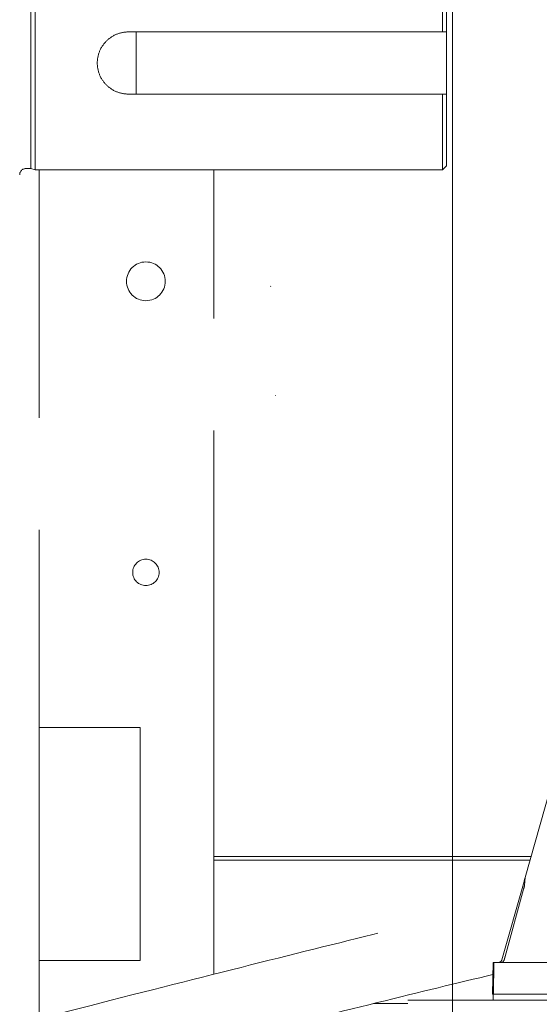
# Model space of a CAD drawing. Header units: millimetres. Extents: x -25606 to 96684, y -22894 to 47132.
# Tile 70 of 89: x 9347 to 9481, y 7579 to 7833. Entities that reach past the tile are written whole.
import ezdxf

# ---------------------------------------------------------------- set-up
doc = ezdxf.new("R2010")
doc.units = ezdxf.units.MM
doc.header["$LTSCALE"] = 50
doc.linetypes.add('A_CARA_16', pattern=[11.4, 6, -1.8, 0, -1.8, 0, -1.8])
doc.layers.add('CA_SRAFY', color=9, linetype='Continuous', lineweight=13)
doc.layers.add('CA_TG', color=9, linetype='A_CARA_16', lineweight=13)

# ---------------------------------------------------------------- blocks, each defined once
blk = doc.blocks.new('tg')
h = blk.add_hatch()
h.set_pattern_fill('ANSI31', color=252, scale=254, angle=345, style=0)
h.set_pattern_definition([(30, (1065.013, 4011), (-15.87501, 27.4963), [])])
edge = h.paths.add_edge_path()
edge.add_spline(control_points=[(5561.44, 7111.52), (5560.77, 7111.63), (5560.1, 7111.75), (5559.44, 7111.88)], knot_values=[13.825662, 13.825662, 13.825662, 13.825662, 14.000098, 14.000098, 14.000098, 14.000098], degree=3, periodic=0)
edge.add_line((5559.44, 7111.88), (5559.44, 7111.88))
edge.add_line((5559.44, 7111.88), (5559.44, 7148.08))
edge.add_line((5559.44, 7148.08), (5561.44, 7148.08))
edge.add_line((5561.44, 7148.08), (5561.44, 7111.52))
edge.add_line((5561.44, 7111.52), (5561.44, 7111.52))
edge = h.paths.add_edge_path()
edge.add_line((4448.44, 6141.46), (4448.44, 6226.45))
edge.add_spline(control_points=[(4448.44, 6226.45), (4449.11, 6226.22), (4449.78, 6225.97), (4450.44, 6225.72)], knot_values=[10.864235, 10.864235, 10.864235, 10.864235, 11.074814, 11.074814, 11.074814, 11.074814], degree=3, periodic=0)
edge.add_line((4450.44, 6225.72), (4450.44, 6225.72))
edge.add_line((4450.44, 6225.72), (4450.44, 6142.04))
edge.add_spline(control_points=[(4450.44, 6142.04), (4450.27, 6141.99), (4450.09, 6141.94), (4449.43, 6141.74), (4448.94, 6141.6), (4448.44, 6141.46)], knot_values=[22.713594, 22.713594, 22.713594, 22.713594, 22.768373, 22.768373, 22.922016, 22.922016, 22.922016, 22.922016], degree=3, periodic=0)
edge = h.paths.add_edge_path()
edge.add_ellipse((5557.44, 6158.55), major_axis=(-3, 4), ratio=1, start_angle=270, end_angle=299.5519)
edge.add_line((5559.44, 6163.13), (5559.44, 6212.82))
edge.add_line((5559.44, 6212.82), (5559.44, 6212.82))
edge.add_spline(control_points=[(5559.44, 6212.82), (5559.83, 6212.95), (5560.22, 6213.08), (5560.89, 6213.27), (5561.16, 6213.35), (5561.44, 6213.43)], knot_values=[5.579232, 5.579232, 5.579232, 5.579232, 5.705995, 5.705995, 5.795124, 5.795124, 5.795124, 5.795124], degree=3, periodic=0)
edge.add_line((5561.44, 6213.43), (5561.44, 6161.55))
at = {"color": 252}
for p, q in [((5267.79, 6875.95), (5267.79, 6821.55)), ((5268.91, 6876.25), (5268.91, 6821.25)), ((5373.91, 6876.25), (5373.91, 6856.75)), ((5374.91, 6875.25), (5374.91, 6822.25)), ((5292.91, 6856.75), (5374.91, 6856.75)), ((5294.91, 6856.75), (5294.91, 6840.75)), ((5374.91, 6840.75), (5292.91, 6840.75)), ((5373.91, 6840.75), (5373.91, 6821.25)), ((5374.91, 6822.25), (5373.91, 6821.25)), ((5267.79, 6821.55), (5266.51, 6821.55)), ((5267.79, 6821.55), (5268.91, 6821.25)), ((5373.91, 6821.25), (5268.91, 6821.25)), ((5269.94, 6821.25), (5269.94, 6757.33)), ((5314.94, 6782.89), (5314.94, 6821.25)), ((5314.94, 6613.96), (5314.94, 6754.07)), ((5269.94, 6728.49), (5269.94, 6602.5)), ((5269.94, 6677.5), (5295.94, 6677.5)), ((5295.94, 6617.5), (5295.94, 6677.5)), ((5395.17, 6638.85), (5402.94, 6666.18)), ((5314.94, 6644.28), (5396.71, 6644.28)), ((5396.44, 6643.32), (5314.94, 6643.32)), ((5389.16, 6617.68), (5394.9, 6637.84)), ((5395.17, 6638.85), (5395.01, 6636.83)), ((5395.17, 6638.82), (5395.17, 6638.85)), ((5390.03, 6618.57), (5394.76, 6635.84)), ((5269.94, 6617.5), (5295.94, 6617.5)), ((5386.9, 6616.95), (5386.76, 6608.85)), ((5386.9, 6616.95), (5387.12, 6616.95)), ((5387.12, 6616.95), (5386.99, 6608.85)), ((5387.28, 6616.95), (5387.12, 6616.95)), ((5387.28, 6616.95), (5411.13, 6616.95)), ((5364.94, 6606.42), (5356.12, 6606.42)), ((5364.94, 6607.25), (5655.94, 6607.25)), ((5364.94, 6075), (5364.94, 6607.25)), ((5532.94, 6608.85), (5386.76, 6608.85)), ((5386.94, 6607.25), (5386.94, 6608.85))]:
    blk.add_line(p, q, dxfattribs=at)
for centre, radius in [((5297.44, 6792.5), 5), ((5297.44, 6717.5), 3.4)]:
    blk.add_circle(centre, radius, dxfattribs=at)
blk.add_arc((5266.51, 6819.95), 1.6, 90, 180, dxfattribs=at)
for centre, major_axis, ratio, start_param, end_param in [((5394.44, 6634.84), (-0.57, -2), 0.016789, 2.099171, 3.059102), ((5394.88, 6637.82), (-0.284, -1), 0.008394, 1.590637, 3.09162), ((5388.2, 6617.95), (-0.791, 0.612), 0.999836, 2.229103, 3.522841), ((5388.82, 6617.95), (-0.766, 0.644), 0.999035, 2.270722, 3.038797), ((5389.56, 6617.07), (-0.85, -3), 0.016789, 1.77787, 2.099171)]:
    blk.add_ellipse(centre, major_axis=major_axis, ratio=ratio, start_param=start_param, end_param=end_param, dxfattribs=at)
for points, knots in [([(4992.93, 6595.84), (4997.01, 6595.84), (4999, 6596.2), (5004.33, 6598.24), (5007.13, 6599.64), (5019.37, 6606.83), (5032.56, 6615.85), (5082.68, 6648.22), (5130.58, 6677.42), (5242.37, 6741.85), (5303.21, 6776.12), (5372.37, 6815.64), (5392.04, 6826.92), (5416.14, 6840.18), (5423.28, 6843.99), (5436.02, 6850.34), (5441.63, 6852.89), (5451.63, 6856.63), (5456.11, 6857.93), (5465.42, 6859.32), (5470.31, 6859.23), (5478.76, 6857.39), (5482.32, 6855.97), (5486.82, 6853.68), (5487.97, 6853.05), (5489.12, 6852.39)], [1, 1, 1, 1, 1.148821, 1.148821, 1.255648, 1.255648, 1.507157, 1.507157, 1.907157, 1.907157, 2.307157, 2.307157, 2.507157, 2.507157, 2.607157, 2.607157, 2.705367, 2.705367, 2.794757, 2.794757, 2.890784, 2.890784, 2.971439, 2.971439, 3, 3, 3, 3]), ([(5284.91, 6848.75), (5284.91, 6849.76), (5285.11, 6850.83), (5285.93, 6852.8), (5286.55, 6853.7), (5287.96, 6855.11), (5288.86, 6855.73), (5290.83, 6856.55), (5291.9, 6856.75), (5292.91, 6856.75)], [-3.639004, -3.639004, -3.639004, -3.639004, -3.335793, -3.335793, -3.032582, -3.032582, -2.729292, -2.729292, -2.426002, -2.426002, -2.426002, -2.426002]), ([(5292.91, 6840.75), (5291.9, 6840.75), (5290.83, 6840.95), (5288.86, 6841.77), (5287.96, 6842.39), (5286.55, 6843.8), (5285.93, 6844.7), (5285.11, 6846.67), (5284.91, 6847.74), (5284.91, 6848.75)], [-4.852005, -4.852005, -4.852005, -4.852005, -4.548715, -4.548715, -4.245425, -4.245425, -3.942214, -3.942214, -3.639004, -3.639004, -3.639004, -3.639004]), ([(4992.93, 6570.84), (5000.41, 6570.84), (5007.65, 6572.37), (5021.46, 6578.66), (5028.38, 6583.13), (5058.41, 6602.72), (5092.69, 6625.28), (5190.18, 6683.37), (5252.5, 6718.55), (5333.62, 6764.7), (5358.49, 6778.93), (5400.89, 6803.12), (5418.44, 6813.09), (5438.89, 6823.9), (5444.75, 6826.81), (5457.15, 6832.29), (5462.34, 6833.75), (5467.52, 6834.19), (5468.8, 6834.05), (5471.6, 6833.26), (5473.06, 6832.67), (5475.49, 6831.37), (5476.04, 6831.07), (5476.62, 6830.74)], [1, 1, 1, 1, 1.178713, 1.178713, 1.361279, 1.361279, 1.761279, 1.761279, 2.161279, 2.161279, 2.361279, 2.361279, 2.561279, 2.561279, 2.661279, 2.661279, 2.813576, 2.813576, 2.906423, 2.906423, 2.980207, 2.980207, 3, 3, 3, 3]), ([(5066.62, 6550), (5118.06, 6563.12), (5180.36, 6579.39), (5268.9, 6602.26), (5298.64, 6609.88), (5337.29, 6619.58), (5349.21, 6622.54), (5370.81, 6627.83), (5380.51, 6630.16), (5390.6, 6632.54), (5392.11, 6632.9), (5393.59, 6633.24)], [1.7601368, 1.7601368, 1.7601368, 1.7601368, 2.1191837, 2.1191837, 2.3191837, 2.3191837, 2.4191837, 2.4191837, 2.5191837, 2.5191837, 2.5373972, 2.5373972, 2.5373972, 2.5373972]), ([(5389.52, 6617.23), (5389.52, 6617.23), (5389.52, 6617.24), (5389.62, 6617.33), (5389.7, 6617.45), (5389.76, 6617.61), (5389.77, 6617.64), (5389.78, 6617.68)], [0.38552183, 0.38552183, 0.38552183, 0.38552183, 0.3872496, 0.3872496, 0.42555463, 0.42555463, 0.43624976, 0.43624976, 0.43624976, 0.43624976]), ([(5136.11, 6550), (5183.4, 6562.24), (5233.83, 6575.39), (5307.65, 6594.31), (5334.57, 6601.11), (5368.04, 6609.35), (5378, 6611.77), (5386.84, 6613.87)], [1.9025935, 1.9025935, 1.9025935, 1.9025935, 2.1977177, 2.1977177, 2.3977177, 2.3977177, 2.4956824, 2.4956824, 2.4956824, 2.4956824])]:
    blk.add_open_spline(points, degree=3, knots=knots, dxfattribs=at)

msp = doc.modelspace()

# ---------------------------------------------------------------- linework, layer by layer
at = {"layer": 'CA_SRAFY'}
msp.add_lwpolyline([(9458.76, 8958.28), (4208.76, 8958.28), (4208.76, 958.28), (9458.76, 958.28), (9458.76, 8958.28)], dxfattribs=at)

# ---------------------------------------------------------------- block references
at = {"layer": 'CA_TG'}
msp.add_blockref('tg', (4082.27, 973.28), dxfattribs=at)

doc.saveas('drawing.dxf')
